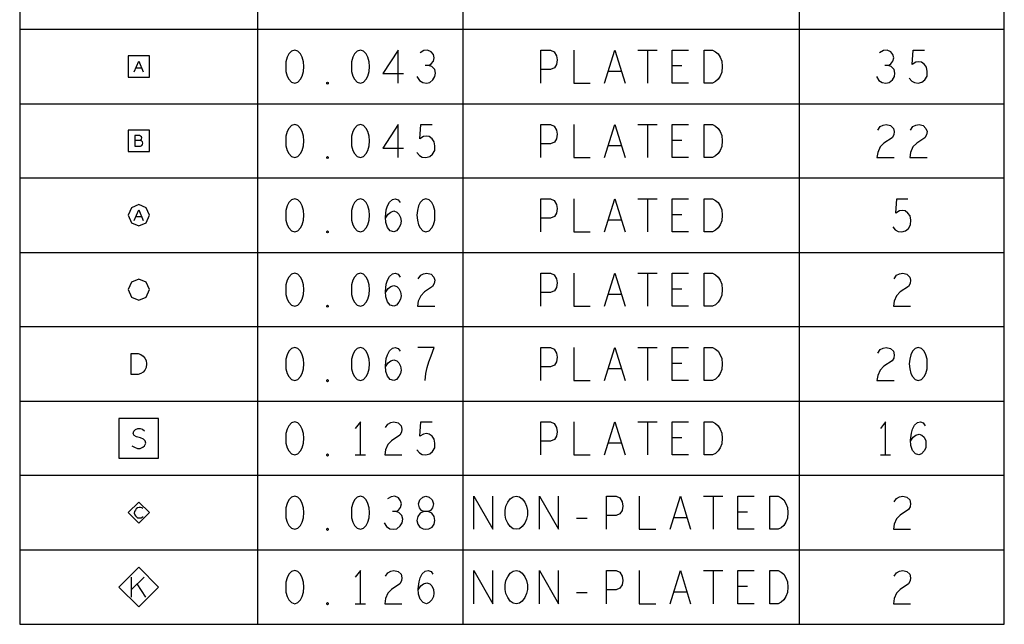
# Model space of a CAD drawing. Extents: x 28 to 61, y 25 to 46.
# Tile 29 of 49: x 39.8 to 43.5, y 38.5 to 40.7. Entities that reach past the tile are written whole.
import ezdxf

# ---------------------------------------------------------------- set-up
doc = ezdxf.new("R2010")
doc.units = 0
doc.layers.add('RVP8-IFD_E_fab', color=2, linetype='CONTINUOUS')

msp = doc.modelspace()

# ---------------------------------------------------------------- linework, layer by layer
at = {"layer": 'RVP8-IFD_E_fab'}
for points in [[(39.822, 38.461), (43.542, 38.461), (43.542, 43.769), (39.822, 43.769), (39.822, 38.461)], [(40.861, 40.631), (40.849, 40.627), (40.839, 40.617), (40.833, 40.604), (40.828, 40.587), (40.827, 40.569), (40.828, 40.55), (40.833, 40.533), (40.839, 40.521), (40.849, 40.51), (40.861, 40.506), (40.873, 40.51), (40.883, 40.521), (40.889, 40.533), (40.894, 40.55), (40.895, 40.569), (40.894, 40.587), (40.889, 40.604), (40.883, 40.617), (40.873, 40.627), (40.861, 40.631)], [(41.109, 40.631), (41.097, 40.627), (41.087, 40.617), (41.081, 40.604), (41.076, 40.587), (41.075, 40.569), (41.076, 40.55), (41.081, 40.533), (41.087, 40.521), (41.097, 40.51), (41.109, 40.506), (41.121, 40.51), (41.131, 40.521), (41.137, 40.533), (41.142, 40.55), (41.143, 40.569), (41.142, 40.587), (41.137, 40.604), (41.131, 40.617), (41.121, 40.627), (41.109, 40.631)], [(42.408, 40.506), (42.408, 40.631), (42.439, 40.631), (42.451, 40.625), (42.461, 40.617), (42.468, 40.604), (42.475, 40.589), (42.476, 40.569), (42.475, 40.548), (42.468, 40.533), (42.461, 40.521), (42.451, 40.512), (42.439, 40.506), (42.408, 40.506)], [(40.232, 40.529), (40.312, 40.529), (40.312, 40.609), (40.232, 40.609), (40.232, 40.529)], [(40.985, 40.502), (40.982, 40.504), (40.982, 40.508), (40.985, 40.51), (40.988, 40.508), (40.988, 40.504), (40.985, 40.502)], [(40.232, 40.248), (40.312, 40.248), (40.312, 40.328), (40.232, 40.328), (40.232, 40.248)], [(40.861, 40.35), (40.849, 40.346), (40.839, 40.335), (40.833, 40.323), (40.828, 40.306), (40.827, 40.288), (40.828, 40.269), (40.833, 40.252), (40.839, 40.24), (40.849, 40.229), (40.861, 40.225), (40.873, 40.229), (40.883, 40.24), (40.889, 40.252), (40.894, 40.269), (40.895, 40.288), (40.894, 40.306), (40.889, 40.323), (40.883, 40.335), (40.873, 40.346), (40.861, 40.35)], [(41.109, 40.35), (41.097, 40.346), (41.087, 40.335), (41.081, 40.323), (41.076, 40.306), (41.075, 40.288), (41.076, 40.269), (41.081, 40.252), (41.087, 40.24), (41.097, 40.229), (41.109, 40.225), (41.121, 40.229), (41.131, 40.24), (41.137, 40.252), (41.142, 40.269), (41.143, 40.288), (41.142, 40.306), (41.137, 40.323), (41.131, 40.335), (41.121, 40.346), (41.109, 40.35)], [(42.408, 40.225), (42.408, 40.35), (42.439, 40.35), (42.451, 40.344), (42.461, 40.335), (42.468, 40.323), (42.475, 40.308), (42.476, 40.288), (42.475, 40.267), (42.468, 40.252), (42.461, 40.24), (42.451, 40.231), (42.439, 40.225), (42.408, 40.225)], [(40.985, 40.221), (40.982, 40.223), (40.982, 40.227), (40.985, 40.229), (40.988, 40.227), (40.988, 40.223), (40.985, 40.221)], [(40.861, 40.069), (40.849, 40.065), (40.839, 40.055), (40.833, 40.042), (40.828, 40.025), (40.827, 40.007), (40.828, 39.988), (40.833, 39.971), (40.839, 39.959), (40.849, 39.948), (40.861, 39.944), (40.873, 39.948), (40.883, 39.959), (40.889, 39.971), (40.894, 39.988), (40.895, 40.007), (40.894, 40.025), (40.889, 40.042), (40.883, 40.055), (40.873, 40.065), (40.861, 40.069)], [(41.109, 40.069), (41.097, 40.065), (41.087, 40.055), (41.081, 40.042), (41.076, 40.025), (41.075, 40.007), (41.076, 39.988), (41.081, 39.971), (41.087, 39.959), (41.097, 39.948), (41.109, 39.944), (41.121, 39.948), (41.131, 39.959), (41.137, 39.971), (41.142, 39.988), (41.143, 40.007), (41.142, 40.025), (41.137, 40.042), (41.131, 40.055), (41.121, 40.065), (41.109, 40.069)], [(41.357, 40.069), (41.345, 40.065), (41.335, 40.055), (41.329, 40.042), (41.325, 40.025), (41.323, 40.007), (41.325, 39.988), (41.329, 39.971), (41.335, 39.959), (41.345, 39.948), (41.357, 39.944), (41.369, 39.948), (41.379, 39.959), (41.385, 39.971), (41.39, 39.988), (41.391, 40.007), (41.39, 40.025), (41.385, 40.042), (41.379, 40.055), (41.369, 40.065), (41.357, 40.069)], [(42.408, 39.944), (42.408, 40.069), (42.439, 40.069), (42.451, 40.063), (42.461, 40.055), (42.468, 40.042), (42.475, 40.027), (42.476, 40.007), (42.475, 39.986), (42.468, 39.971), (42.461, 39.959), (42.451, 39.95), (42.439, 39.944), (42.408, 39.944)], [(40.312, 40.007), (40.3, 40.035), (40.272, 40.047), (40.244, 40.035), (40.232, 40.007), (40.244, 39.978), (40.272, 39.967), (40.3, 39.978), (40.312, 40.007)], [(40.985, 39.94), (40.982, 39.942), (40.982, 39.946), (40.985, 39.948), (40.988, 39.946), (40.988, 39.942), (40.985, 39.94)], [(40.861, 39.788), (40.849, 39.784), (40.839, 39.773), (40.833, 39.761), (40.828, 39.744), (40.827, 39.726), (40.828, 39.707), (40.833, 39.69), (40.839, 39.678), (40.849, 39.667), (40.861, 39.663), (40.873, 39.667), (40.883, 39.678), (40.889, 39.69), (40.894, 39.707), (40.895, 39.726), (40.894, 39.744), (40.889, 39.761), (40.883, 39.773), (40.873, 39.784), (40.861, 39.788)], [(41.109, 39.788), (41.097, 39.784), (41.087, 39.773), (41.081, 39.761), (41.076, 39.744), (41.075, 39.726), (41.076, 39.707), (41.081, 39.69), (41.087, 39.678), (41.097, 39.667), (41.109, 39.663), (41.121, 39.667), (41.131, 39.678), (41.137, 39.69), (41.142, 39.707), (41.143, 39.726), (41.142, 39.744), (41.137, 39.761), (41.131, 39.773), (41.121, 39.784), (41.109, 39.788)], [(42.408, 39.663), (42.408, 39.788), (42.439, 39.788), (42.451, 39.782), (42.461, 39.773), (42.468, 39.761), (42.475, 39.746), (42.476, 39.726), (42.475, 39.705), (42.468, 39.69), (42.461, 39.678), (42.451, 39.669), (42.439, 39.663), (42.408, 39.663)], [(40.312, 39.726), (40.3, 39.754), (40.272, 39.766), (40.244, 39.754), (40.232, 39.726), (40.244, 39.697), (40.272, 39.686), (40.3, 39.697), (40.312, 39.726)], [(40.985, 39.659), (40.982, 39.661), (40.982, 39.665), (40.985, 39.667), (40.988, 39.665), (40.988, 39.661), (40.985, 39.659)], [(40.861, 39.507), (40.849, 39.503), (40.839, 39.493), (40.833, 39.48), (40.828, 39.463), (40.827, 39.445), (40.828, 39.426), (40.833, 39.409), (40.839, 39.397), (40.849, 39.386), (40.861, 39.382), (40.873, 39.386), (40.883, 39.397), (40.889, 39.409), (40.894, 39.426), (40.895, 39.445), (40.894, 39.463), (40.889, 39.48), (40.883, 39.493), (40.873, 39.503), (40.861, 39.507)], [(41.109, 39.507), (41.097, 39.503), (41.087, 39.493), (41.081, 39.48), (41.076, 39.463), (41.075, 39.445), (41.076, 39.426), (41.081, 39.409), (41.087, 39.397), (41.097, 39.386), (41.109, 39.382), (41.121, 39.386), (41.131, 39.397), (41.137, 39.409), (41.142, 39.426), (41.143, 39.445), (41.142, 39.463), (41.137, 39.48), (41.131, 39.493), (41.121, 39.503), (41.109, 39.507)], [(42.408, 39.382), (42.408, 39.507), (42.439, 39.507), (42.451, 39.501), (42.461, 39.493), (42.468, 39.48), (42.475, 39.465), (42.476, 39.445), (42.475, 39.424), (42.468, 39.409), (42.461, 39.397), (42.451, 39.388), (42.439, 39.382), (42.408, 39.382)], [(43.217, 39.507), (43.205, 39.503), (43.195, 39.493), (43.189, 39.48), (43.185, 39.463), (43.183, 39.445), (43.185, 39.426), (43.189, 39.409), (43.195, 39.397), (43.205, 39.386), (43.217, 39.382), (43.229, 39.386), (43.239, 39.397), (43.245, 39.409), (43.25, 39.426), (43.251, 39.445), (43.25, 39.463), (43.245, 39.48), (43.239, 39.493), (43.229, 39.503), (43.217, 39.507)], [(40.243, 39.405), (40.243, 39.485), (40.269, 39.485), (40.28, 39.481), (40.288, 39.475), (40.295, 39.467), (40.3, 39.458), (40.301, 39.445), (40.3, 39.431), (40.295, 39.422), (40.288, 39.414), (40.28, 39.409), (40.269, 39.405), (40.243, 39.405)], [(40.985, 39.378), (40.982, 39.38), (40.982, 39.384), (40.985, 39.386), (40.988, 39.384), (40.988, 39.38), (40.985, 39.378)], [(40.197, 39.089), (40.347, 39.089), (40.347, 39.239), (40.197, 39.239), (40.197, 39.089)], [(40.861, 39.226), (40.849, 39.222), (40.839, 39.211), (40.833, 39.199), (40.828, 39.182), (40.827, 39.164), (40.828, 39.145), (40.833, 39.128), (40.839, 39.116), (40.849, 39.105), (40.861, 39.101), (40.873, 39.105), (40.883, 39.116), (40.889, 39.128), (40.894, 39.145), (40.895, 39.164), (40.894, 39.182), (40.889, 39.199), (40.883, 39.211), (40.873, 39.222), (40.861, 39.226)], [(42.408, 39.101), (42.408, 39.226), (42.439, 39.226), (42.451, 39.22), (42.461, 39.211), (42.468, 39.199), (42.475, 39.184), (42.476, 39.164), (42.475, 39.143), (42.468, 39.128), (42.461, 39.116), (42.451, 39.107), (42.439, 39.101), (42.408, 39.101)], [(40.985, 39.097), (40.982, 39.099), (40.982, 39.103), (40.985, 39.105), (40.988, 39.103), (40.988, 39.099), (40.985, 39.097)], [(40.312, 38.883), (40.272, 38.923), (40.232, 38.883), (40.272, 38.843), (40.312, 38.883)], [(40.861, 38.945), (40.849, 38.941), (40.839, 38.931), (40.833, 38.918), (40.828, 38.901), (40.827, 38.883), (40.828, 38.864), (40.833, 38.847), (40.839, 38.835), (40.849, 38.824), (40.861, 38.82), (40.873, 38.824), (40.883, 38.835), (40.889, 38.847), (40.894, 38.864), (40.895, 38.883), (40.894, 38.901), (40.889, 38.918), (40.883, 38.931), (40.873, 38.941), (40.861, 38.945)], [(41.109, 38.945), (41.097, 38.941), (41.087, 38.931), (41.081, 38.918), (41.076, 38.901), (41.075, 38.883), (41.076, 38.864), (41.081, 38.847), (41.087, 38.835), (41.097, 38.824), (41.109, 38.82), (41.121, 38.824), (41.131, 38.835), (41.137, 38.847), (41.142, 38.864), (41.143, 38.883), (41.142, 38.901), (41.137, 38.918), (41.131, 38.931), (41.121, 38.941), (41.109, 38.945)], [(41.357, 38.82), (41.368, 38.822), (41.38, 38.828), (41.388, 38.839), (41.391, 38.853), (41.388, 38.868), (41.379, 38.881), (41.365, 38.887), (41.349, 38.887), (41.34, 38.891), (41.332, 38.901), (41.329, 38.916), (41.334, 38.931), (41.345, 38.941), (41.357, 38.945), (41.369, 38.941), (41.38, 38.931), (41.385, 38.916), (41.382, 38.901), (41.374, 38.891), (41.365, 38.887), (41.349, 38.887), (41.335, 38.881), (41.326, 38.868), (41.323, 38.853), (41.326, 38.839), (41.334, 38.828), (41.346, 38.822), (41.357, 38.82)], [(41.698, 38.82), (41.686, 38.822), (41.675, 38.831), (41.666, 38.843), (41.659, 38.858), (41.656, 38.874), (41.656, 38.891), (41.659, 38.908), (41.666, 38.922), (41.675, 38.935), (41.686, 38.943), (41.698, 38.945), (41.71, 38.943), (41.721, 38.935), (41.731, 38.922), (41.737, 38.908), (41.74, 38.891), (41.74, 38.874), (41.737, 38.858), (41.731, 38.843), (41.721, 38.831), (41.71, 38.822), (41.698, 38.82)], [(42.656, 38.82), (42.656, 38.945), (42.687, 38.945), (42.699, 38.939), (42.709, 38.931), (42.716, 38.918), (42.723, 38.903), (42.724, 38.883), (42.723, 38.862), (42.716, 38.847), (42.709, 38.835), (42.699, 38.826), (42.687, 38.82), (42.656, 38.82)], [(40.985, 38.816), (40.982, 38.818), (40.982, 38.822), (40.985, 38.824), (40.988, 38.822), (40.988, 38.818), (40.985, 38.816)], [(40.347, 38.602), (40.272, 38.677), (40.197, 38.602), (40.272, 38.527), (40.347, 38.602)], [(40.861, 38.664), (40.849, 38.66), (40.839, 38.65), (40.833, 38.637), (40.828, 38.62), (40.827, 38.602), (40.828, 38.583), (40.833, 38.566), (40.839, 38.554), (40.849, 38.543), (40.861, 38.539), (40.873, 38.543), (40.883, 38.554), (40.889, 38.566), (40.894, 38.583), (40.895, 38.602), (40.894, 38.62), (40.889, 38.637), (40.883, 38.65), (40.873, 38.66), (40.861, 38.664)], [(41.698, 38.539), (41.686, 38.541), (41.675, 38.549), (41.666, 38.562), (41.659, 38.577), (41.656, 38.593), (41.656, 38.61), (41.659, 38.627), (41.666, 38.641), (41.675, 38.654), (41.686, 38.662), (41.698, 38.664), (41.71, 38.662), (41.721, 38.654), (41.731, 38.641), (41.737, 38.627), (41.74, 38.61), (41.74, 38.593), (41.737, 38.577), (41.731, 38.562), (41.721, 38.549), (41.71, 38.541), (41.698, 38.539)], [(42.656, 38.539), (42.656, 38.664), (42.687, 38.664), (42.699, 38.658), (42.709, 38.65), (42.716, 38.637), (42.723, 38.622), (42.724, 38.602), (42.723, 38.581), (42.716, 38.566), (42.709, 38.554), (42.699, 38.545), (42.687, 38.539), (42.656, 38.539)], [(40.985, 38.535), (40.982, 38.537), (40.982, 38.541), (40.985, 38.543), (40.988, 38.541), (40.988, 38.537), (40.985, 38.535)]]:
    msp.add_lwpolyline(points, close=True, dxfattribs=at)
for points in [[(40.722, 38.461), (40.722, 43.238)], [(41.496, 43.238), (41.496, 38.461)], [(42.768, 38.461), (42.768, 43.238)], [(43.542, 40.709), (39.822, 40.709)], [(41.252, 40.506), (41.252, 40.631), (41.194, 40.542), (41.272, 40.542)], [(41.368, 40.573), (41.377, 40.579), (41.385, 40.589), (41.388, 40.602), (41.385, 40.614), (41.377, 40.625), (41.363, 40.631), (41.349, 40.629), (41.335, 40.621)], [(41.791, 40.506), (41.791, 40.631), (41.828, 40.631), (41.841, 40.625), (41.85, 40.61), (41.853, 40.594), (41.85, 40.577), (41.842, 40.564), (41.828, 40.558), (41.791, 40.558)], [(41.915, 40.631), (41.915, 40.506), (41.977, 40.506)], [(42.031, 40.506), (42.07, 40.631), (42.109, 40.506)], [(42.158, 40.631), (42.23, 40.631)], [(42.194, 40.631), (42.194, 40.506)], [(42.349, 40.506), (42.287, 40.506), (42.287, 40.631), (42.349, 40.631)], [(43.104, 40.573), (43.113, 40.579), (43.121, 40.589), (43.124, 40.602), (43.121, 40.614), (43.113, 40.625), (43.099, 40.631), (43.085, 40.629), (43.071, 40.621)], [(43.183, 40.525), (43.192, 40.514), (43.203, 40.508), (43.217, 40.506), (43.231, 40.51), (43.242, 40.519), (43.25, 40.533), (43.251, 40.55), (43.248, 40.567), (43.24, 40.577), (43.229, 40.585), (43.219, 40.587), (43.208, 40.585), (43.194, 40.577), (43.198, 40.631), (43.24, 40.631)], [(40.255, 40.549), (40.272, 40.589), (40.289, 40.549)], [(40.283, 40.563), (40.261, 40.563)], [(41.323, 40.531), (41.332, 40.516), (41.345, 40.508), (41.359, 40.506), (41.371, 40.508), (41.383, 40.519), (41.391, 40.531), (41.393, 40.544), (41.39, 40.558), (41.379, 40.569), (41.368, 40.573), (41.354, 40.573)], [(42.095, 40.55), (42.045, 40.55)], [(42.324, 40.571), (42.287, 40.571)], [(43.059, 40.531), (43.068, 40.516), (43.081, 40.508), (43.095, 40.506), (43.107, 40.508), (43.119, 40.519), (43.127, 40.531), (43.129, 40.544), (43.126, 40.558), (43.115, 40.569), (43.104, 40.573), (43.09, 40.573)], [(39.822, 40.428), (43.542, 40.428)], [(41.252, 40.225), (41.252, 40.35), (41.194, 40.261), (41.272, 40.261)], [(41.323, 40.244), (41.332, 40.233), (41.343, 40.227), (41.357, 40.225), (41.371, 40.229), (41.382, 40.238), (41.39, 40.252), (41.391, 40.269), (41.388, 40.285), (41.38, 40.296), (41.369, 40.304), (41.359, 40.306), (41.348, 40.304), (41.334, 40.296), (41.338, 40.35), (41.38, 40.35)], [(41.791, 40.225), (41.791, 40.35), (41.828, 40.35), (41.841, 40.344), (41.85, 40.329), (41.853, 40.313), (41.85, 40.296), (41.842, 40.283), (41.828, 40.277), (41.791, 40.277)], [(41.915, 40.35), (41.915, 40.225), (41.977, 40.225)], [(42.031, 40.225), (42.07, 40.35), (42.109, 40.225)], [(42.158, 40.35), (42.23, 40.35)], [(42.194, 40.35), (42.194, 40.225)], [(42.349, 40.225), (42.287, 40.225), (42.287, 40.35), (42.349, 40.35)], [(43.064, 40.329), (43.073, 40.342), (43.084, 40.348), (43.096, 40.35), (43.112, 40.346), (43.123, 40.335), (43.126, 40.323), (43.124, 40.311), (43.118, 40.3), (43.087, 40.279), (43.073, 40.265), (43.064, 40.244), (43.061, 40.225), (43.126, 40.225)], [(43.188, 40.329), (43.197, 40.342), (43.208, 40.348), (43.22, 40.35), (43.236, 40.346), (43.246, 40.335), (43.25, 40.323), (43.248, 40.311), (43.242, 40.3), (43.211, 40.279), (43.197, 40.265), (43.188, 40.244), (43.185, 40.225), (43.25, 40.225)], [(40.277, 40.289), (40.28, 40.291), (40.282, 40.294), (40.283, 40.299), (40.282, 40.303), (40.279, 40.306), (40.275, 40.308), (40.257, 40.308), (40.257, 40.268), (40.279, 40.268), (40.283, 40.27), (40.286, 40.274), (40.287, 40.279), (40.286, 40.284), (40.282, 40.288), (40.277, 40.289), (40.257, 40.289)], [(42.324, 40.29), (42.287, 40.29)], [(42.095, 40.269), (42.045, 40.269)], [(43.542, 40.147), (39.822, 40.147)], [(41.204, 39.996), (41.214, 40.011), (41.224, 40.019), (41.236, 40.023), (41.247, 40.019), (41.255, 40.011), (41.261, 39.998), (41.263, 39.984), (41.261, 39.971), (41.255, 39.959), (41.245, 39.948), (41.235, 39.944), (41.222, 39.948), (41.211, 39.961), (41.205, 39.979), (41.204, 40), (41.207, 40.027), (41.211, 40.042), (41.219, 40.057), (41.23, 40.067), (41.241, 40.069), (41.252, 40.065), (41.259, 40.055)], [(41.791, 39.944), (41.791, 40.069), (41.828, 40.069), (41.841, 40.063), (41.85, 40.048), (41.853, 40.032), (41.85, 40.015), (41.842, 40.002), (41.828, 39.996), (41.791, 39.996)], [(41.915, 40.069), (41.915, 39.944), (41.977, 39.944)], [(42.031, 39.944), (42.07, 40.069), (42.109, 39.944)], [(42.158, 40.069), (42.23, 40.069)], [(42.194, 40.069), (42.194, 39.944)], [(42.349, 39.944), (42.287, 39.944), (42.287, 40.069), (42.349, 40.069)], [(43.121, 39.963), (43.13, 39.952), (43.141, 39.946), (43.155, 39.944), (43.169, 39.948), (43.18, 39.957), (43.188, 39.971), (43.189, 39.988), (43.186, 40.005), (43.178, 40.015), (43.167, 40.023), (43.157, 40.025), (43.146, 40.023), (43.132, 40.015), (43.136, 40.069), (43.178, 40.069)], [(40.255, 39.987), (40.272, 40.027), (40.289, 39.987)], [(40.283, 40.001), (40.261, 40.001)], [(42.324, 40.009), (42.287, 40.009)], [(42.095, 39.988), (42.045, 39.988)], [(39.822, 39.866), (43.542, 39.866)], [(41.204, 39.715), (41.214, 39.73), (41.224, 39.738), (41.236, 39.742), (41.247, 39.738), (41.255, 39.73), (41.261, 39.717), (41.263, 39.703), (41.261, 39.69), (41.255, 39.678), (41.245, 39.667), (41.235, 39.663), (41.222, 39.667), (41.211, 39.68), (41.205, 39.699), (41.204, 39.719), (41.207, 39.746), (41.211, 39.761), (41.219, 39.776), (41.23, 39.786), (41.241, 39.788), (41.252, 39.784), (41.259, 39.773)], [(41.328, 39.767), (41.337, 39.78), (41.348, 39.786), (41.36, 39.788), (41.376, 39.784), (41.387, 39.773), (41.39, 39.761), (41.388, 39.749), (41.382, 39.738), (41.351, 39.717), (41.337, 39.703), (41.328, 39.682), (41.325, 39.663), (41.39, 39.663)], [(41.791, 39.663), (41.791, 39.788), (41.828, 39.788), (41.841, 39.782), (41.85, 39.767), (41.853, 39.751), (41.85, 39.734), (41.842, 39.721), (41.828, 39.715), (41.791, 39.715)], [(41.915, 39.788), (41.915, 39.663), (41.977, 39.663)], [(42.031, 39.663), (42.07, 39.788), (42.109, 39.663)], [(42.158, 39.788), (42.23, 39.788)], [(42.194, 39.788), (42.194, 39.663)], [(42.349, 39.663), (42.287, 39.663), (42.287, 39.788), (42.349, 39.788)], [(43.126, 39.767), (43.135, 39.78), (43.146, 39.786), (43.158, 39.788), (43.174, 39.784), (43.185, 39.773), (43.188, 39.761), (43.186, 39.749), (43.18, 39.738), (43.149, 39.717), (43.135, 39.703), (43.126, 39.682), (43.123, 39.663), (43.188, 39.663)], [(42.095, 39.707), (42.045, 39.707)], [(42.324, 39.728), (42.287, 39.728)], [(43.542, 39.585), (39.822, 39.585)], [(41.204, 39.434), (41.214, 39.449), (41.224, 39.457), (41.236, 39.461), (41.247, 39.457), (41.255, 39.449), (41.261, 39.436), (41.263, 39.422), (41.261, 39.409), (41.255, 39.397), (41.245, 39.386), (41.235, 39.382), (41.222, 39.386), (41.211, 39.399), (41.205, 39.417), (41.204, 39.438), (41.207, 39.465), (41.211, 39.48), (41.219, 39.495), (41.23, 39.505), (41.241, 39.507), (41.252, 39.503), (41.259, 39.493)], [(41.354, 39.382), (41.357, 39.409), (41.362, 39.432), (41.368, 39.453), (41.376, 39.476), (41.388, 39.507), (41.326, 39.507)], [(41.791, 39.382), (41.791, 39.507), (41.828, 39.507), (41.841, 39.501), (41.85, 39.486), (41.853, 39.47), (41.85, 39.453), (41.842, 39.44), (41.828, 39.434), (41.791, 39.434)], [(41.915, 39.507), (41.915, 39.382), (41.977, 39.382)], [(42.031, 39.382), (42.07, 39.507), (42.109, 39.382)], [(42.158, 39.507), (42.23, 39.507)], [(42.194, 39.507), (42.194, 39.382)], [(42.349, 39.382), (42.287, 39.382), (42.287, 39.507), (42.349, 39.507)], [(43.064, 39.486), (43.073, 39.499), (43.084, 39.505), (43.096, 39.507), (43.112, 39.503), (43.123, 39.493), (43.126, 39.48), (43.124, 39.467), (43.118, 39.457), (43.087, 39.436), (43.073, 39.422), (43.064, 39.401), (43.061, 39.382), (43.126, 39.382)], [(42.324, 39.447), (42.287, 39.447)], [(42.095, 39.426), (42.045, 39.426)], [(39.822, 39.304), (43.542, 39.304)], [(41.109, 39.101), (41.109, 39.226), (41.09, 39.201)], [(41.204, 39.205), (41.213, 39.218), (41.224, 39.224), (41.236, 39.226), (41.252, 39.222), (41.263, 39.211), (41.266, 39.199), (41.264, 39.187), (41.258, 39.176), (41.227, 39.155), (41.213, 39.141), (41.204, 39.12), (41.201, 39.101), (41.266, 39.101)], [(41.323, 39.12), (41.332, 39.109), (41.343, 39.103), (41.357, 39.101), (41.371, 39.105), (41.382, 39.114), (41.39, 39.128), (41.391, 39.145), (41.388, 39.161), (41.38, 39.172), (41.369, 39.18), (41.359, 39.182), (41.348, 39.18), (41.334, 39.172), (41.338, 39.226), (41.38, 39.226)], [(41.791, 39.101), (41.791, 39.226), (41.828, 39.226), (41.841, 39.22), (41.85, 39.205), (41.853, 39.189), (41.85, 39.172), (41.842, 39.159), (41.828, 39.153), (41.791, 39.153)], [(41.915, 39.226), (41.915, 39.101), (41.977, 39.101)], [(42.031, 39.101), (42.07, 39.226), (42.109, 39.101)], [(42.158, 39.226), (42.23, 39.226)], [(42.194, 39.226), (42.194, 39.101)], [(42.349, 39.101), (42.287, 39.101), (42.287, 39.226), (42.349, 39.226)], [(43.093, 39.101), (43.093, 39.226), (43.074, 39.201)], [(43.188, 39.153), (43.198, 39.168), (43.208, 39.176), (43.22, 39.18), (43.231, 39.176), (43.239, 39.168), (43.245, 39.155), (43.246, 39.141), (43.245, 39.128), (43.239, 39.116), (43.229, 39.105), (43.219, 39.101), (43.206, 39.105), (43.195, 39.118), (43.189, 39.137), (43.188, 39.157), (43.191, 39.184), (43.195, 39.199), (43.203, 39.214), (43.214, 39.224), (43.225, 39.226), (43.236, 39.222), (43.243, 39.211)], [(40.246, 39.136), (40.256, 39.13), (40.267, 39.126), (40.277, 39.126), (40.287, 39.13), (40.294, 39.136), (40.298, 39.145), (40.296, 39.154), (40.29, 39.161), (40.278, 39.166), (40.263, 39.169), (40.255, 39.174), (40.251, 39.182), (40.253, 39.191), (40.259, 39.197), (40.268, 39.201), (40.277, 39.201), (40.286, 39.199), (40.293, 39.192)], [(42.095, 39.145), (42.045, 39.145)], [(42.324, 39.166), (42.287, 39.166)], [(41.09, 39.101), (41.128, 39.101)], [(43.074, 39.101), (43.112, 39.101)], [(43.542, 39.023), (39.822, 39.023)], [(41.244, 38.887), (41.253, 38.893), (41.261, 38.903), (41.264, 38.916), (41.261, 38.928), (41.253, 38.939), (41.239, 38.945), (41.225, 38.943), (41.211, 38.935)], [(41.538, 38.82), (41.538, 38.945), (41.61, 38.82), (41.61, 38.945)], [(41.786, 38.82), (41.786, 38.945), (41.858, 38.82), (41.858, 38.945)], [(42.039, 38.82), (42.039, 38.945), (42.076, 38.945), (42.089, 38.939), (42.098, 38.924), (42.101, 38.908), (42.098, 38.891), (42.09, 38.878), (42.076, 38.872), (42.039, 38.872)], [(42.163, 38.945), (42.163, 38.82), (42.225, 38.82)], [(42.279, 38.82), (42.318, 38.945), (42.357, 38.82)], [(42.406, 38.945), (42.478, 38.945)], [(42.442, 38.945), (42.442, 38.82)], [(42.597, 38.82), (42.535, 38.82), (42.535, 38.945), (42.597, 38.945)], [(43.126, 38.924), (43.135, 38.937), (43.146, 38.943), (43.158, 38.945), (43.174, 38.941), (43.185, 38.931), (43.188, 38.918), (43.186, 38.905), (43.18, 38.895), (43.149, 38.874), (43.135, 38.86), (43.126, 38.839), (43.123, 38.82), (43.188, 38.82)], [(40.287, 38.899), (40.283, 38.901), (40.278, 38.903), (40.273, 38.903), (40.267, 38.901), (40.262, 38.897), (40.259, 38.893), (40.256, 38.887), (40.255, 38.881), (40.257, 38.875), (40.259, 38.871), (40.263, 38.867), (40.267, 38.864), (40.272, 38.863), (40.277, 38.863), (40.281, 38.864), (40.285, 38.866), (40.289, 38.869)], [(41.199, 38.845), (41.208, 38.831), (41.221, 38.822), (41.235, 38.82), (41.247, 38.822), (41.259, 38.833), (41.267, 38.845), (41.269, 38.858), (41.266, 38.872), (41.255, 38.883), (41.244, 38.887), (41.23, 38.887)], [(42.572, 38.885), (42.535, 38.885)], [(41.926, 38.862), (41.966, 38.862)], [(42.343, 38.864), (42.293, 38.864)], [(39.822, 38.742), (43.542, 38.742)], [(41.109, 38.539), (41.109, 38.664), (41.09, 38.639)], [(41.204, 38.643), (41.213, 38.656), (41.224, 38.662), (41.236, 38.664), (41.252, 38.66), (41.263, 38.65), (41.266, 38.637), (41.264, 38.625), (41.258, 38.614), (41.227, 38.593), (41.213, 38.579), (41.204, 38.558), (41.201, 38.539), (41.266, 38.539)], [(41.328, 38.591), (41.338, 38.606), (41.348, 38.614), (41.36, 38.618), (41.371, 38.614), (41.379, 38.606), (41.385, 38.593), (41.387, 38.579), (41.385, 38.566), (41.379, 38.554), (41.369, 38.543), (41.359, 38.539), (41.346, 38.543), (41.335, 38.556), (41.329, 38.575), (41.328, 38.595), (41.331, 38.622), (41.335, 38.637), (41.343, 38.652), (41.354, 38.662), (41.365, 38.664), (41.376, 38.66), (41.383, 38.65)], [(41.538, 38.539), (41.538, 38.664), (41.61, 38.539), (41.61, 38.664)], [(41.786, 38.539), (41.786, 38.664), (41.858, 38.539), (41.858, 38.664)], [(42.039, 38.539), (42.039, 38.664), (42.076, 38.664), (42.089, 38.658), (42.098, 38.643), (42.101, 38.627), (42.098, 38.61), (42.09, 38.597), (42.076, 38.591), (42.039, 38.591)], [(42.163, 38.664), (42.163, 38.539), (42.225, 38.539)], [(42.279, 38.539), (42.318, 38.664), (42.357, 38.539)], [(42.406, 38.664), (42.478, 38.664)], [(42.442, 38.664), (42.442, 38.539)], [(42.597, 38.539), (42.535, 38.539), (42.535, 38.664), (42.597, 38.664)], [(43.126, 38.643), (43.135, 38.656), (43.146, 38.662), (43.158, 38.664), (43.174, 38.66), (43.185, 38.65), (43.188, 38.637), (43.186, 38.625), (43.18, 38.614), (43.149, 38.593), (43.135, 38.579), (43.126, 38.558), (43.123, 38.539), (43.188, 38.539)], [(40.244, 38.564), (40.244, 38.639)], [(40.292, 38.639), (40.244, 38.593)], [(40.299, 38.564), (40.266, 38.614)], [(41.926, 38.581), (41.966, 38.581)], [(42.343, 38.583), (42.293, 38.583)], [(42.572, 38.604), (42.535, 38.604)], [(41.09, 38.539), (41.128, 38.539)]]:
    msp.add_lwpolyline(points, dxfattribs=at)

doc.saveas('drawing.dxf')
